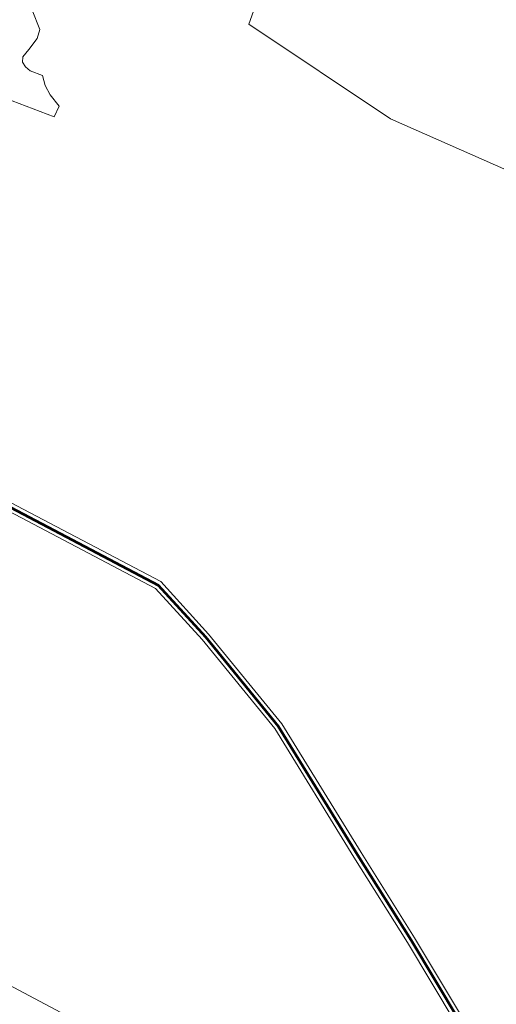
# Model space of a CAD drawing. Header units: metres. Extents: x 148691 to 149199, y 486355 to 486958.
# Tile 80 of 93: x 149174.45 to 149182.9, y 486492.03 to 486509.48. Entities that reach past the tile are written whole.
import ezdxf

# ---------------------------------------------------------------- set-up
doc = ezdxf.new("R2010")
doc.units = ezdxf.units.M
doc.header["$MEASUREMENT"] = 0
for name, color, linetype, lineweight in [('WVB-alg-onderhoek', 7, 'Continuous', 30), ('WVB-pen-brm-dik 018', 6, 'Continuous', 13), ('WVB-pen-brm-dik 050', 6, 'Continuous', 53), ('WVB-raster-60%', 253, 'Continuous', 30)]:
    doc.layers.add(name, color=color, linetype=linetype, lineweight=lineweight)

# ---------------------------------------------------------------- blocks, each defined once
blk = doc.blocks.new('INZET')
at = {"layer": 'WVB-pen-brm-dik 018'}
for p, q in [((-0.027543, -0.005113), (-0.031746, -0.008432)), ((-0.031746, -0.008432), (-0.027543, -0.005113)), ((-0.037056, -0.011308), (-0.041481, -0.006441)), ((-0.041481, -0.006441), (-0.037056, -0.011308)), ((-0.031746, -0.008432), (-0.037056, -0.011308)), ((-0.037056, -0.011308), (-0.031746, -0.008432)), ((-0.041078, -0.017865), (-0.040342, -0.017943)), ((-0.040342, -0.017943), (-0.041078, -0.017865)), ((-0.040342, -0.017943), (-0.040106, -0.01818)), ((-0.040106, -0.01818), (-0.040342, -0.017943)), ((-0.040106, -0.01818), (-0.039903, -0.018619)), ((-0.039903, -0.018619), (-0.040106, -0.01818)), ((-0.039903, -0.018619), (-0.039768, -0.018923)), ((-0.039768, -0.018923), (-0.039903, -0.018619)), ((-0.03921, -0.018923), (-0.038856, -0.018619)), ((-0.038856, -0.018619), (-0.03921, -0.018923)), ((-0.038856, -0.018619), (-0.038501, -0.018704)), ((-0.038501, -0.018704), (-0.038856, -0.018619)), ((-0.038501, -0.018704), (-0.038129, -0.018704)), ((-0.038129, -0.018704), (-0.038501, -0.018704)), ((-0.038129, -0.018704), (-0.037623, -0.018602)), ((-0.037623, -0.018602), (-0.038129, -0.018704)), ((-0.037623, -0.018602), (-0.037369, -0.01894)), ((-0.037369, -0.01894), (-0.037623, -0.018602)), ((-0.039768, -0.018923), (-0.039616, -0.019025)), ((-0.039616, -0.019025), (-0.039768, -0.018923)), ((-0.039616, -0.019025), (-0.039413, -0.019008)), ((-0.039413, -0.019008), (-0.039616, -0.019025)), ((-0.039413, -0.019008), (-0.03921, -0.018923)), ((-0.03921, -0.018923), (-0.039413, -0.019008)), ((-0.037369, -0.01894), (-0.039077, -0.020438)), ((-0.039077, -0.020438), (-0.037369, -0.01894)), ((-0.00924, -0.021491), (-0.005679, -0.021224)), ((-0.005679, -0.021224), (-0.002385, -0.021046)), ((-0.014589, -0.021848), (-0.00924, -0.021491)), ((-0.005659, -0.021523), (-0.009219, -0.02179)), ((-0.002367, -0.021345), (-0.005659, -0.021523)), ((-0.018608, -0.022652), (-0.014589, -0.021848)), ((-0.009219, -0.02179), (-0.01455, -0.022146)), ((-0.01455, -0.022146), (-0.018541, -0.022944)), ((-0.021041, -0.023282), (-0.018608, -0.022652)), ((-0.018541, -0.022944), (-0.020915, -0.02356)), ((-0.026001, -0.026683), (-0.021041, -0.023282)), ((-0.020915, -0.02356), (-0.025763, -0.026881)), ((-0.011366, -0.035016), (0, -0.027301)), ((0, -0.027301), (-0.011366, -0.035016))]:
    blk.add_line(p, q, dxfattribs=at)
at = {"layer": 'WVB-pen-brm-dik 050'}
for p, q in [((-0.005669, -0.021374), (-0.002376, -0.021195)), ((-0.009229, -0.021641), (-0.005669, -0.021374)), ((-0.014569, -0.021997), (-0.009229, -0.021641)), ((-0.018575, -0.022798), (-0.014569, -0.021997)), ((-0.020978, -0.023421), (-0.018575, -0.022798)), ((-0.025848, -0.026757), (-0.020978, -0.023421))]:
    blk.add_line(p, q, dxfattribs=at)

msp = doc.modelspace()

# ---------------------------------------------------------------- linework, layer by layer
at = {"layer": 'WVB-alg-onderhoek', "lineweight": 40, "ltscale": 500}
msp.add_3dface([(148700.488, 486813.029), (148938.261, 486361.848), (149192.16, 486495.653), (148954.388, 486946.834)], dxfattribs=at)

# ---------------------------------------------------------------- block references
at = {"layer": 'WVB-raster-60%', "xscale": 500, "yscale": 500, "zscale": 500, "rotation": 297.8247840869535}
msp.add_blockref('INZET', (149192.16, 486495.653), dxfattribs=at)

doc.saveas('drawing.dxf')
